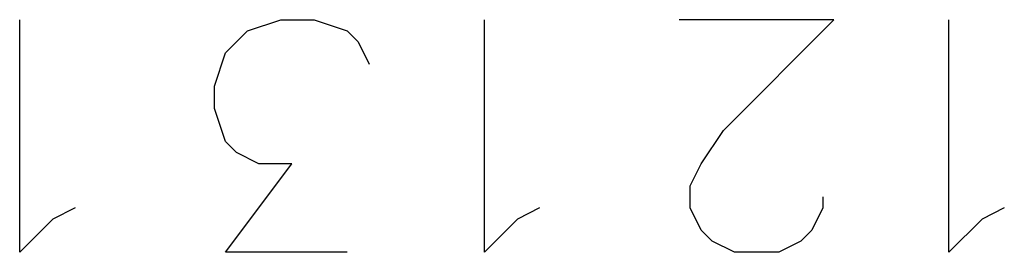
# Model space of a CAD drawing. Header units: millimetres. Extents: x 0 to 559, y 0 to 433.
# Tile 27 of 65: x 99.879 to 102.57, y 96.068 to 96.703. Entities that reach past the tile are written whole.
import ezdxf

# ---------------------------------------------------------------- set-up
doc = ezdxf.new("R2010")
doc.units = ezdxf.units.MM
doc.layers.add('Mechanical9', color=56, linetype='Continuous')

# ---------------------------------------------------------------- blocks, each defined once
blk = doc.blocks.new('7X1MM_BOT_PAD_12_TO_18_SMD_102')
at = {"layer": 'Mechanical9'}
for p, q in [((-1.0522, -1.2095), (-1.1429, -1.1188)), ((-1.1429, -1.1188), (-0.508, -1.1188)), ((-1.0219, -1.27), (-1.0522, -1.2095)), ((-0.8405, -1.6814), (-0.7499, -1.6512)), ((-0.7499, -1.6512), (-0.6894, -1.6512)), ((-0.6894, -1.6512), (-0.5987, -1.6814)), ((-1.1429, -2.014), (-1.1429, -1.6814)), ((-1.1429, -1.6814), (-0.901, -1.8628)), ((-0.8708, -1.7117), (-0.8405, -1.6814)), ((-0.5987, -1.6814), (-0.5382, -1.7419)), ((-0.901, -1.7721), (-0.8708, -1.7117)), ((-0.5382, -1.7419), (-0.508, -1.8326)), ((-0.901, -1.8628), (-0.901, -1.7721)), ((-0.508, -1.8326), (-0.508, -1.9233)), ((-0.508, -1.9233), (-0.5382, -2.014)), ((-0.5382, -2.014), (-0.5685, -2.0442)), ((-0.5685, -2.0442), (-0.6289, -2.0744)), ((-1.0522, -2.4795), (-1.1429, -2.3888)), ((-1.1429, -2.3888), (-0.508, -2.3888)), ((-1.0219, -2.54), (-1.0522, -2.4795)), ((-0.508, -3.3444), (-0.508, -2.9212)), ((-1.0824, -2.9817), (-1.0219, -2.9514)), ((-1.0219, -2.9514), (-0.9615, -2.9514)), ((-0.9615, -2.9514), (-0.901, -2.9817)), ((-1.1126, -3.0119), (-1.0824, -2.9817)), ((-0.901, -2.9817), (-0.8103, -3.0421)), ((-1.1429, -3.0723), (-1.1126, -3.0119)), ((-0.8103, -3.0421), (-0.508, -3.3444)), ((-1.1429, -3.1933), (-1.1429, -3.0723)), ((-1.1126, -3.2537), (-1.1429, -3.1933)), ((-1.0824, -3.284), (-1.1126, -3.2537)), ((-1.0219, -3.3142), (-1.0824, -3.284)), ((-0.9917, -3.3142), (-1.0219, -3.3142)), ((-1.0522, -3.7495), (-1.1429, -3.6588)), ((-1.1429, -3.6588), (-0.508, -3.6588)), ((-1.0219, -3.81), (-1.0522, -3.7495))]:
    blk.add_line(p, q, dxfattribs=at)

msp = doc.modelspace()

# ---------------------------------------------------------------- block references
at = {"rotation": 90}
msp.add_blockref('7X1MM_BOT_PAD_12_TO_18_SMD_102', (98.7603, 97.2106), dxfattribs=at)

doc.saveas('drawing.dxf')
